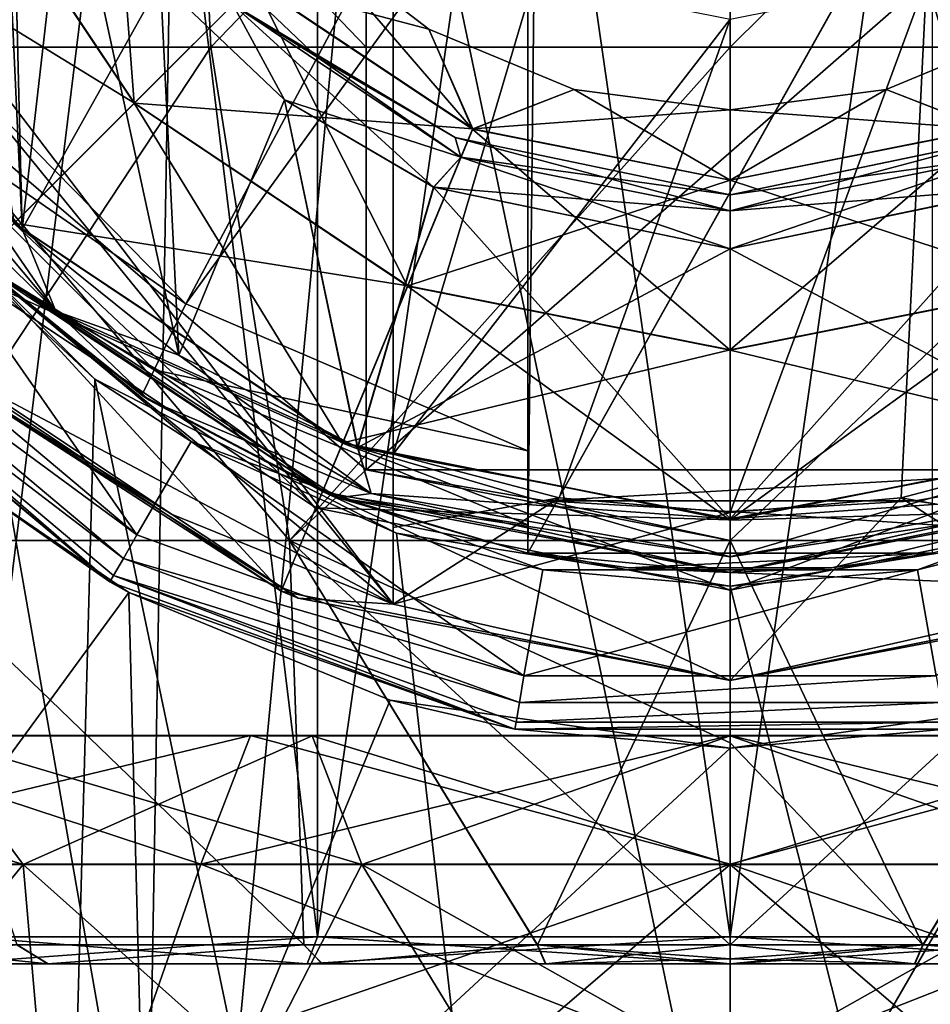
# Model space of a CAD drawing. Header units: metres. Extents: x -90 to 90, y -173 to 74.
# Tile 84 of 256: x -62.63 to -59.26, y 50.45 to 54.1. Entities that reach past the tile are written whole.
import ezdxf

# ---------------------------------------------------------------- set-up
doc = ezdxf.new("R2010")
doc.units = ezdxf.units.M
doc.layers.add('solid_509418', color=7, linetype='CONTINUOUS')

msp = doc.modelspace()

# ---------------------------------------------------------------- linework, layer by layer
at = {"layer": 'solid_509418'}
for points in [[(-62.851974, 69.558479, -12.683306), (-60, 69.558502, -13), (-62.659332, 41.5, -12.725091)], [(-60, 69.558502, -13), (-60, 41.5, -13), (-62.659332, 41.5, -12.725091)], [(-57.148739, 69.558487, -12.683466), (-60, 41.5, -13), (-60, 69.558502, -13)], [(-57.339752, 41.5, -12.7249), (-60, 41.5, -13), (-57.148739, 69.558487, -12.683466)], [(-61.530735, 50.700001, -3.695518), (-61.530735, 61.299999, -3.695518), (-62.828426, 61.299999, -2.828427)], [(-62.828426, 50.700001, -2.828427), (-61.530735, 50.700001, -3.695518), (-62.828426, 61.299999, -2.828427)], [(-62.828426, 50.700001, 2.828427), (-62.828426, 61.299999, 2.828427), (-61.530735, 61.299999, 3.695518)], [(-61.530735, 50.700001, 3.695518), (-62.828426, 50.700001, 2.828427), (-61.530735, 61.299999, 3.695518)], [(-60, 50.700001, -4), (-60, 61.299999, -4), (-61.530735, 61.299999, -3.695518)], [(-61.530735, 50.700001, -3.695518), (-60, 50.700001, -4), (-61.530735, 61.299999, -3.695518)], [(-61.530735, 50.700001, 3.695518), (-61.530735, 61.299999, 3.695518), (-60, 61.299999, 4)], [(-60, 50.700001, 4), (-61.530735, 50.700001, 3.695518), (-60, 61.299999, 4)], [(-58.469265, 50.700001, -3.695518), (-58.469265, 61.299999, -3.695518), (-60, 61.299999, -4)], [(-60, 50.700001, -4), (-58.469265, 50.700001, -3.695518), (-60, 61.299999, -4)], [(-60, 50.700001, 4), (-60, 61.299999, 4), (-58.469265, 61.299999, 3.695518)], [(-58.469265, 50.700001, 3.695518), (-60, 50.700001, 4), (-58.469265, 61.299999, 3.695518)], [(-64.113754, 49.400002, -5.663538), (-62.163456, 49.400002, -6.657051), (-63.831337, 58.900002, -5.8584)], [(-62.163456, 49.400002, -6.657051), (-61.998901, 58.900002, -6.708532), (-63.831337, 58.900002, -5.8584)], [(-62.163456, 49.400002, -6.657051), (-60, 49.400002, -7), (-61.998901, 58.900002, -6.708532)], [(-60, 49.400002, -7), (-60, 58.900002, -7), (-61.998901, 58.900002, -6.708532)], [(-57.836544, 49.400002, -6.657051), (-60, 58.900002, -7), (-60, 49.400002, -7)], [(-58.001099, 58.900002, -6.708532), (-60, 58.900002, -7), (-57.836544, 49.400002, -6.657051)], [(-64.349998, 56, 7.099988), (-61.25, 51.933414, 6.934354), (-64.34156, 55.729191, 7.099362)], [(-61.25, 56, 7.1), (-61.25, 51.933414, 6.934354), (-64.349998, 56, 7.099988)], [(-63.687916, 53.997883, -5.540154), (-63.86219, 55.995949, -5.778059), (-62.01804, 55.995949, -6.650563)], [(-61.926426, 53.997883, -6.370472), (-63.687916, 53.997883, -5.540154), (-62.01804, 55.995949, -6.650563)], [(-61.349998, 53.997833, 6.516985), (-61.349998, 54.145477, 6.560544), (-63.271538, 55.995949, 6.131845)], [(-63.183079, 53.997883, 5.84483), (-61.349998, 53.997833, 6.516985), (-63.271538, 55.995949, 6.131845)], [(-63.102604, 53.893742, 8.7), (-62.625969, 53.322922, 8.7), (-62.749969, 56.001793, 8.7)], [(-62.625969, 53.322922, 8.7), (-62.676941, 55.370323, 8.7), (-62.749969, 56.001793, 8.7)], [(-61.926426, 53.997883, -6.370472), (-62.01804, 55.995949, -6.650563), (-60, 55.995949, -6.949999)], [(-61.926426, 53.997883, -6.370472), (-60, 55.995949, -6.949999), (-60, 53.997883, -6.655376)], [(-61.25, 56, 7.1), (-61.25, 52.489231, 6.020345), (-61.25, 52.217426, 6.465656)], [(-61.25, 56, 7.1), (-61.25, 54.631752, 5.473226), (-61.25, 52.489231, 6.020345)], [(-61.25, 56, 7.1), (-61.25, 52.217426, 6.465656), (-61.25, 51.933414, 6.934354)], [(-57.98196, 55.995949, -6.650563), (-58.073574, 53.997883, -6.370472), (-60, 53.997883, -6.655376)], [(-57.98196, 55.995949, -6.650563), (-60, 53.997883, -6.655376), (-60, 55.995949, -6.949999)], [(-64.34156, 55.729191, 7.099362), (-61.25, 51.933414, 6.934354), (-63.888474, 54.097164, 7.063779)], [(-61.269382, 55.698635, 12.939084), (-63.510506, 55.309467, 12.535121), (-62.987442, 54.031326, 12.535121)], [(-61.0965, 55.399197, 12.944057), (-61.269382, 55.698635, 12.939084), (-62.987442, 54.031326, 12.535121)], [(-62.62603, 53.322983, 10.7), (-63.10273, 53.893929, 10.7), (-62.676575, 55.368767, 10.7)], [(-60.9235, 55.099548, 12.940464), (-61.0965, 55.399197, 12.944057), (-62.987442, 54.031326, 12.535121)], [(-62.625969, 53.322922, 8.7), (-62.460392, 54.771732, 8.7), (-62.676941, 55.370323, 8.7)], [(-62.62603, 53.322983, 10.7), (-62.676575, 55.368767, 10.7), (-62.459911, 54.770767, 10.7)], [(-60.9235, 55.099548, 12.940464), (-62.987442, 54.031326, 12.535121), (-62.019196, 53.046471, 12.535121)], [(-60.75, 54.799038, 12.928216), (-60.9235, 55.099548, 12.940464), (-62.019196, 53.046471, 12.535121)], [(-62.305702, 55.044945, 10.329325), (-62.887768, 54.803848, 10.59), (-62.210201, 53.789799, 10.59)], [(-61.764709, 54.235291, 10.329325), (-62.305702, 55.044945, 10.329325), (-62.210201, 53.789799, 10.59)], [(-63.468544, 54.563282, 9.070675), (-62.886478, 54.804382, 8.81), (-62.209213, 53.790787, 8.81)], [(-62.210201, 53.789799, 10.59), (-62.887768, 54.803848, 10.59), (-62.655407, 53.344593, 10.328336)], [(-62.209213, 53.790787, 8.81), (-62.886478, 54.804382, 8.81), (-61.764011, 54.235989, 9.071664)], [(-60.75, 54.799038, 12.928216), (-62.019196, 53.046471, 12.535121), (-60.75, 52.501717, 12.535121)], [(-58.650002, 54.786335, 5.223922), (-61.349998, 52.430767, 5.808663), (-58.650002, 52.430767, 5.808663)], [(-61.349998, 54.786335, 5.223922), (-61.349998, 54.145477, 6.560544), (-61.349998, 53.997833, 6.516985)], [(-61.349998, 54.786335, 5.223922), (-61.349998, 53.997833, 6.516985), (-61.349998, 52.430767, 5.808663)], [(-61.349998, 54.786335, 5.223922), (-61.349998, 52.430767, 5.808663), (-58.650002, 54.786335, 5.223922)], [(-59.25, 54.799038, 11.5), (-60.75, 52.121857, 11.5), (-59.25, 52.121857, 11.5)], [(-60.75, 53.91869, 12.824097), (-60.75, 54.799038, 12.928216), (-60.75, 52.501717, 12.535121)], [(-60.75, 54.799038, 11.5), (-60.75, 53.91869, 12.824097), (-60.75, 52.501717, 12.535121)], [(-60.75, 52.227657, 12.356757), (-60.75, 54.799038, 11.5), (-60.75, 52.501717, 12.535121)], [(-60.75, 54.799038, 11.5), (-60.75, 54.799038, 12.928216), (-60.75, 53.91869, 12.824097)], [(-60.75, 54.799038, 11.5), (-60.75, 52.121857, 12.051724), (-60.75, 52.121857, 11.5)], [(-60.75, 52.227657, 12.356757), (-60.75, 52.121857, 12.051724), (-60.75, 54.799038, 11.5)], [(-60.75, 54.799038, 11.5), (-60.75, 52.121857, 11.5), (-60.721687, 54.75, 11.5)], [(-59.25, 54.799038, 11.5), (-59.278313, 54.75, 11.5), (-60.75, 52.121857, 11.5)], [(-62.62603, 53.322983, 10.7), (-62.459911, 54.770767, 10.7), (-62.112892, 54.23983, 10.7)], [(-62.625969, 53.322922, 8.7), (-62.045071, 52.856716, 8.7), (-62.460392, 54.771732, 8.7)], [(-62.045071, 52.856716, 8.7), (-62.113163, 54.240162, 8.7), (-62.460392, 54.771732, 8.7)], [(-59.278313, 54.75, 11.5), (-60.721687, 54.75, 11.5), (-60.75, 52.121857, 11.5)], [(-61.25, 54.631752, 5.473226), (-60.728127, 54.247414, 5.481738), (-61.25, 52.489231, 6.020345)], [(-59.271873, 54.247414, 5.481738), (-58.75, 54.631752, 5.473226), (-58.75, 52.489231, 6.020345)], [(-62.654709, 53.345291, 9.070675), (-63.468544, 54.563282, 9.070675), (-62.209213, 53.790787, 8.81)], [(-60.955055, 53.694298, 10.329325), (-61.580383, 54.419617, 9.7), (-61.764709, 54.235291, 10.329325)], [(-61.580383, 54.419617, 9.7), (-61.1175, 54.064434, 9.7), (-61.764011, 54.235989, 9.071664)], [(-60.955055, 53.694298, 10.329325), (-61.1175, 54.064434, 9.7), (-61.580383, 54.419617, 9.7)], [(-61.959618, 54.368313, 8.9), (-61.532784, 53.96209, 8.9), (-61.959305, 54.367939, 10.5)], [(-61.844543, 54.155457, 8.758578), (-61.532784, 53.96209, 8.9), (-61.959618, 54.368313, 8.9)], [(-61.532784, 53.96209, 8.9), (-61.532742, 53.962059, 10.5), (-61.959305, 54.367939, 10.5)], [(-61.844543, 54.155457, 10.641421), (-61.959305, 54.367939, 10.5), (-61.532742, 53.962059, 10.5)], [(-62.045033, 52.856693, 10.7), (-62.62603, 53.322983, 10.7), (-62.112892, 54.23983, 10.7)], [(-61.764709, 54.235291, 10.329325), (-62.210201, 53.789799, 10.59), (-61.196152, 53.112232, 10.59)], [(-62.209213, 53.790787, 8.81), (-61.764011, 54.235989, 9.071664), (-60.954674, 53.69521, 9.071664)], [(-62.045071, 52.856716, 8.7), (-61.65271, 53.802147, 8.7), (-62.113163, 54.240162, 8.7)], [(-61.844543, 54.155457, 8.758578), (-62.113163, 54.240162, 8.7), (-61.65271, 53.802147, 8.7)], [(-62.045033, 52.856693, 10.7), (-62.112892, 54.23983, 10.7), (-61.652748, 53.802177, 10.7)], [(-61.844543, 54.155457, 10.641421), (-61.652748, 53.802177, 10.7), (-62.112892, 54.23983, 10.7)], [(-60.955055, 53.694298, 10.329325), (-61.764709, 54.235291, 10.329325), (-61.196152, 53.112232, 10.59)], [(-61.1175, 54.064434, 9.7), (-60.954674, 53.69521, 9.071664), (-61.764011, 54.235989, 9.071664)], [(-60.728127, 54.247414, 5.481738), (-60, 54.10218, 5.481738), (-61.25, 52.489231, 6.020345)], [(-59.271873, 54.247414, 5.481738), (-59.365746, 52.327709, 6.020345), (-60, 52.273338, 6.020345)], [(-60, 54.10218, 5.481738), (-59.271873, 54.247414, 5.481738), (-60, 52.273338, 6.020345)], [(-59.271873, 54.247414, 5.481738), (-58.75, 52.489231, 6.020345), (-59.365746, 52.327709, 6.020345)], [(-60.99826, 53.589989, 10.641421), (-61.652748, 53.802177, 10.7), (-61.844543, 54.155457, 10.641421)], [(-61.844543, 54.155457, 8.758578), (-61.65271, 53.802147, 8.7), (-61.09956, 53.479393, 8.7)], [(-60.99826, 53.589989, 8.758578), (-61.844543, 54.155457, 8.758578), (-61.09956, 53.479393, 8.7)], [(-61.844543, 54.155457, 10.641421), (-61.532742, 53.962059, 10.5), (-61.01968, 53.662746, 10.5)], [(-60.99826, 53.589989, 10.641421), (-61.844543, 54.155457, 10.641421), (-61.01968, 53.662746, 10.5)], [(-60.99826, 53.589989, 8.758578), (-61.532784, 53.96209, 8.9), (-61.844543, 54.155457, 8.758578)], [(-63.888474, 54.097164, 7.063779), (-61.25, 51.933414, 6.934354), (-62.804462, 52.754749, 6.994573)], [(-60, 54.10218, 5.481738), (-60.634254, 52.327709, 6.020345), (-61.25, 52.489231, 6.020345)], [(-60, 54.10218, 5.481738), (-60, 52.273338, 6.020345), (-60.634254, 52.327709, 6.020345)], [(-63.370071, 54.054291, 10.758578), (-63.10273, 53.893929, 10.7), (-62.62603, 53.322983, 10.7)], [(-62.501358, 53.018997, 10.758578), (-63.370071, 54.054291, 10.758578), (-62.62603, 53.322983, 10.7)], [(-62.501358, 53.018997, 8.641421), (-63.102604, 53.893742, 8.7), (-63.370071, 54.054291, 8.641421)], [(-62.501358, 53.018997, 10.758578), (-63.268208, 53.781597, 10.9), (-63.370071, 54.054291, 10.758578)], [(-62.501358, 53.018997, 8.641421), (-63.370071, 54.054291, 8.641421), (-62.766106, 53.180222, 8.5)], [(-61.1175, 54.064434, 9.7), (-60.578461, 53.841156, 9.7), (-60.954674, 53.69521, 9.071664)], [(-60.955055, 53.694298, 10.329325), (-60.578461, 53.841156, 9.7), (-61.1175, 54.064434, 9.7)], [(-59.045326, 53.69521, 9.071664), (-59.421539, 53.841156, 9.7), (-58.8825, 54.064434, 9.7)], [(-59.044945, 53.694298, 10.329325), (-58.8825, 54.064434, 9.7), (-59.421539, 53.841156, 9.7)], [(-63.197899, 53.863087, 12.356774), (-62.019196, 53.046471, 12.535121), (-62.987442, 54.031326, 12.535121)], [(-63.135021, 52.168892, -4.878191), (-63.687916, 53.997883, -5.540154), (-61.926426, 53.997883, -6.370472)], [(-61.349998, 52.430767, 5.808663), (-61.349998, 53.997833, 6.516985), (-63.183079, 53.997883, 5.84483)], [(-61.633686, 52.168892, 5.563828), (-61.349998, 52.430767, 5.808663), (-63.183079, 53.997883, 5.84483)], [(-63.135021, 52.168892, 4.878191), (-61.633686, 52.168892, 5.563828), (-63.183079, 53.997883, 5.84483)], [(-61.633686, 52.168892, -5.563828), (-63.135021, 52.168892, -4.878191), (-61.926426, 53.997883, -6.370472)], [(-61.633686, 52.168892, -5.563828), (-61.926426, 53.997883, -6.370472), (-60, 53.997883, -6.655376)], [(-61.633686, 52.168892, -5.563828), (-60, 53.997883, -6.655376), (-60, 52.168892, -5.798717)], [(-58.073574, 53.997883, -6.370472), (-58.366314, 52.168892, -5.563828), (-60, 52.168892, -5.798717)], [(-58.073574, 53.997883, -6.370472), (-60, 52.168892, -5.798717), (-60, 53.997883, -6.655376)], [(-61.532784, 53.96209, 8.9), (-61.019875, 53.66283, 8.9), (-61.532742, 53.962059, 10.5)], [(-60.99826, 53.589989, 8.758578), (-61.019875, 53.66283, 8.9), (-61.532784, 53.96209, 8.9)], [(-61.019875, 53.66283, 8.9), (-61.01968, 53.662746, 10.5), (-61.532742, 53.962059, 10.5)], [(-62.501358, 53.018997, 8.641421), (-62.625969, 53.322922, 8.7), (-63.102604, 53.893742, 8.7)], [(-63.197899, 53.863087, 12.356774), (-62.136646, 52.801922, 12.356774), (-62.019196, 53.046471, 12.535121)], [(-63.197899, 53.863087, 12.356774), (-62.784702, 53.198582, 12.051724), (-62.136646, 52.801922, 12.356774)], [(-60.955055, 53.694298, 10.329325), (-60, 53.504326, 10.329325), (-60.578461, 53.841156, 9.7)], [(-60.578461, 53.841156, 9.7), (-60, 53.764999, 9.7), (-60.954674, 53.69521, 9.071664)], [(-60.578461, 53.841156, 9.7), (-60, 53.504326, 10.329325), (-60, 53.764999, 9.7)], [(-60, 53.505314, 9.071664), (-60, 53.764999, 9.7), (-59.421539, 53.841156, 9.7)], [(-59.044945, 53.694298, 10.329325), (-59.421539, 53.841156, 9.7), (-60, 53.764999, 9.7)], [(-59.045326, 53.69521, 9.071664), (-60, 53.505314, 9.071664), (-59.421539, 53.841156, 9.7)], [(-62.045071, 52.856716, 8.7), (-61.381454, 52.513767, 8.7), (-61.65271, 53.802147, 8.7)], [(-61.381153, 52.513649, 10.7), (-62.045033, 52.856693, 10.7), (-61.652748, 53.802177, 10.7)], [(-61.381153, 52.513649, 10.7), (-61.652748, 53.802177, 10.7), (-61.099445, 53.479343, 10.7)], [(-60.99826, 53.589989, 10.641421), (-61.099445, 53.479343, 10.7), (-61.652748, 53.802177, 10.7)], [(-61.381454, 52.513767, 8.7), (-61.09956, 53.479393, 8.7), (-61.65271, 53.802147, 8.7)], [(-62.501358, 53.018997, 10.758578), (-62.766228, 53.18034, 10.9), (-63.268208, 53.781597, 10.9)], [(-62.210201, 53.789799, 10.59), (-62.655407, 53.344593, 10.328336), (-61.437096, 52.530544, 10.328336)], [(-62.654709, 53.345291, 9.070675), (-62.209213, 53.790787, 8.81), (-61.195618, 53.113522, 8.81)], [(-61.196152, 53.112232, 10.59), (-62.210201, 53.789799, 10.59), (-61.437096, 52.530544, 10.328336)], [(-61.195618, 53.113522, 8.81), (-62.209213, 53.790787, 8.81), (-60.954674, 53.69521, 9.071664)], [(-60.954674, 53.69521, 9.071664), (-60, 53.764999, 9.7), (-60, 53.505314, 9.071664)], [(-59.044945, 53.694298, 10.329325), (-60, 53.764999, 9.7), (-60, 53.504326, 10.329325)], [(-60.955055, 53.694298, 10.329325), (-61.196152, 53.112232, 10.59), (-60, 52.874302, 10.59)], [(-61.195618, 53.113522, 8.81), (-60.954674, 53.69521, 9.071664), (-60, 53.505314, 9.071664)], [(-60.955055, 53.694298, 10.329325), (-60, 52.874302, 10.59), (-60, 53.504326, 10.329325)], [(-60, 52.875698, 8.81), (-60, 53.505314, 9.071664), (-59.045326, 53.69521, 9.071664)], [(-58.804382, 53.113522, 8.81), (-60, 52.875698, 8.81), (-59.045326, 53.69521, 9.071664)], [(-59.044945, 53.694298, 10.329325), (-60, 53.504326, 10.329325), (-58.803848, 53.112232, 10.59)], [(-61.019875, 53.66283, 8.9), (-60, 53.450001, 8.9), (-61.01968, 53.662746, 10.5)], [(-60, 53.391422, 8.758578), (-60, 53.450001, 8.9), (-61.019875, 53.66283, 8.9)], [(-60.99826, 53.589989, 8.758578), (-60, 53.391422, 8.758578), (-61.019875, 53.66283, 8.9)], [(-61.01968, 53.662746, 10.5), (-60, 53.450001, 8.9), (-60, 53.450001, 10.5)], [(-60.99826, 53.589989, 10.641421), (-61.01968, 53.662746, 10.5), (-60, 53.450001, 10.5)], [(-58.983192, 53.661495, 8.9), (-58.979691, 53.663021, 10.5), (-60, 53.450001, 10.5)], [(-60, 53.391422, 10.641421), (-60, 53.450001, 10.5), (-58.979691, 53.663021, 10.5)], [(-59.00174, 53.589989, 10.641421), (-60, 53.391422, 10.641421), (-58.979691, 53.663021, 10.5)], [(-58.983192, 53.661495, 8.9), (-60, 53.450001, 10.5), (-60, 53.450001, 8.9)], [(-59.00174, 53.589989, 8.758578), (-58.983192, 53.661495, 8.9), (-60, 53.450001, 8.9)], [(-62.355804, 52.767273, 12.784763), (-63.23452, 53.646648, 12.591183), (-62.660248, 41.5, 12.7249)], [(-63.064522, 53.429317, 8), (-63.23452, 53.646648, 12.591183), (-62.355804, 52.767273, 12.784763)], [(-60.99826, 53.589989, 8.758578), (-61.09956, 53.479393, 8.7), (-60, 53.25, 8.7)], [(-60.99826, 53.589989, 10.641421), (-60, 53.391422, 10.641421), (-61.099445, 53.479343, 10.7)], [(-60.99826, 53.589989, 10.641421), (-60, 53.450001, 10.5), (-60, 53.391422, 10.641421)], [(-60.99826, 53.589989, 8.758578), (-60, 53.25, 8.7), (-60, 53.391422, 8.758578)], [(-59.00174, 53.589989, 10.641421), (-58.899899, 53.47963, 10.7), (-60, 53.25, 10.7)], [(-59.00174, 53.589989, 10.641421), (-60, 53.25, 10.7), (-60, 53.391422, 10.641421)], [(-59.00174, 53.589989, 8.758578), (-60, 53.450001, 8.9), (-60, 53.391422, 8.758578)], [(-59.00174, 53.589989, 8.758578), (-60, 53.391422, 8.758578), (-58.903645, 53.477997, 8.7)], [(-61.195618, 53.113522, 8.81), (-60, 53.505314, 9.071664), (-60, 52.875698, 8.81)], [(-60, 53.504326, 10.329325), (-60, 52.874302, 10.59), (-58.803848, 53.112232, 10.59)], [(-61.381454, 52.513767, 8.7), (-60, 52.25, 8.7), (-61.09956, 53.479393, 8.7)], [(-61.381153, 52.513649, 10.7), (-61.099445, 53.479343, 10.7), (-60, 53.25, 10.7)], [(-60, 52.25, 8.7), (-60, 53.25, 8.7), (-61.09956, 53.479393, 8.7)], [(-60, 53.391422, 10.641421), (-60, 53.25, 10.7), (-61.099445, 53.479343, 10.7)], [(-60, 52.25, 10.7), (-60, 53.25, 10.7), (-58.899899, 53.47963, 10.7)], [(-58.619877, 52.513241, 10.7), (-60, 52.25, 10.7), (-58.899899, 53.47963, 10.7)], [(-58.618336, 52.513851, 8.7), (-58.903645, 53.477997, 8.7), (-60, 53.25, 8.7)], [(-60, 53.391422, 8.758578), (-60, 53.25, 8.7), (-58.903645, 53.477997, 8.7)], [(-62.200943, 52.190174, 8), (-63.371132, 53.172592, 8), (-63.064522, 53.429317, 8)], [(-61.99942, 52.535782, 8), (-63.064522, 53.429317, 8), (-62.355804, 52.767273, 12.784763)], [(-62.200943, 52.190174, 8), (-63.064522, 53.429317, 8), (-61.99942, 52.535782, 8)], [(-62.839035, 53.160965, 9.7), (-62.654709, 53.345291, 9.070675), (-61.436718, 52.531456, 9.070675)], [(-62.655407, 53.344593, 10.328336), (-62.839035, 53.160965, 9.7), (-61.536472, 52.290623, 9.7)], [(-61.437096, 52.530544, 10.328336), (-62.655407, 53.344593, 10.328336), (-61.536472, 52.290623, 9.7)], [(-61.436718, 52.531456, 9.070675), (-62.654709, 53.345291, 9.070675), (-61.195618, 53.113522, 8.81)], [(-62.501358, 53.018997, 10.758578), (-62.62603, 53.322983, 10.7), (-62.045033, 52.856693, 10.7)], [(-62.501358, 53.018997, 8.641421), (-62.045071, 52.856716, 8.7), (-62.625969, 53.322922, 8.7)], [(-60, 52.25, 10.7), (-61.381153, 52.513649, 10.7), (-60, 53.25, 10.7)], [(-60, 52.25, 8.7), (-58.618336, 52.513851, 8.7), (-60, 53.25, 8.7)], [(-63.075916, 52.924084, 8), (-61.664673, 51.981125, 8), (-62.793171, 53.207054, 8)], [(-61.664673, 51.981125, 8), (-61.511723, 52.350735, 8), (-62.793171, 53.207054, 8)], [(-62.766106, 53.180222, 8.5), (-62.793171, 53.207054, 8), (-61.511723, 52.350735, 8)], [(-62.182083, 52.707432, 12.051724), (-62.784702, 53.198582, 12.051724), (-62.766228, 53.18034, 10.9)], [(-62.136646, 52.801922, 12.356774), (-62.784702, 53.198582, 12.051724), (-62.182083, 52.707432, 12.051724)], [(-62.182083, 52.707432, 12.051724), (-62.766228, 53.18034, 10.9), (-62.15443, 52.68927, 10.9)], [(-62.501358, 53.018997, 10.758578), (-62.15443, 52.68927, 10.9), (-62.766228, 53.18034, 10.9)], [(-62.154396, 52.689251, 8.5), (-62.766106, 53.180222, 8.5), (-61.511723, 52.350735, 8)], [(-62.501358, 53.018997, 8.641421), (-62.766106, 53.180222, 8.5), (-62.154396, 52.689251, 8.5)], [(-63.447128, 53.107517, 7.973259), (-63.371132, 53.172592, 8), (-62.200943, 52.190174, 8)], [(-61.536472, 52.290623, 9.7), (-62.839035, 53.160965, 9.7), (-61.436718, 52.531456, 9.070675)], [(-63.447128, 53.107517, 7.973259), (-62.249954, 52.102966, 7.973259), (-63.503277, 53.060402, 7.900002)], [(-63.447128, 53.107517, 7.973259), (-62.200943, 52.190174, 8), (-62.249954, 52.102966, 7.973259)], [(-61.196152, 53.112232, 10.59), (-61.437096, 52.530544, 10.328336), (-60, 52.244686, 10.328336)], [(-61.436718, 52.531456, 9.070675), (-61.195618, 53.113522, 8.81), (-60, 52.875698, 8.81)], [(-61.196152, 53.112232, 10.59), (-60, 52.244686, 10.328336), (-60, 52.874302, 10.59)], [(-60, 52.245674, 9.070675), (-60, 52.875698, 8.81), (-58.804382, 53.113522, 8.81)], [(-58.563282, 52.531456, 9.070675), (-60, 52.245674, 9.070675), (-58.804382, 53.113522, 8.81)], [(-58.803848, 53.112232, 10.59), (-60, 52.874302, 10.59), (-58.562904, 52.530544, 10.328336)], [(-63.503277, 53.060402, 7.900002), (-62.300117, 52.01635, 7.8), (-63.523933, 53.043331, 7.8)], [(-63.523933, 53.043331, 7.8), (-62.300117, 52.01635, 7.8), (-63.503113, 53.018692, 6.060379)], [(-63.503277, 53.060402, 7.900002), (-62.286602, 52.03949, 7.900002), (-62.300117, 52.01635, 7.8)], [(-62.249954, 52.102966, 7.973259), (-62.286602, 52.03949, 7.900002), (-63.503277, 53.060402, 7.900002)], [(-62.136646, 52.801922, 12.356774), (-60.75, 52.501717, 12.535121), (-62.019196, 53.046471, 12.535121)], [(-62.300117, 52.01635, 7.8), (-62.941177, 52.462879, 6.352123), (-63.503113, 53.018692, 6.060379)], [(-62.501358, 53.018997, 10.758578), (-62.045033, 52.856693, 10.7), (-61.381153, 52.513649, 10.7)], [(-61.330944, 52.343262, 10.758578), (-62.501358, 53.018997, 10.758578), (-61.381153, 52.513649, 10.7)], [(-61.330944, 52.343262, 8.641421), (-62.045071, 52.856716, 8.7), (-62.501358, 53.018997, 8.641421)], [(-61.330944, 52.343262, 10.758578), (-62.15443, 52.68927, 10.9), (-62.501358, 53.018997, 10.758578)], [(-62.501358, 53.018997, 8.641421), (-62.154396, 52.689251, 8.5), (-61.45512, 52.327789, 8.5)], [(-61.330944, 52.343262, 8.641421), (-62.501358, 53.018997, 8.641421), (-61.45512, 52.327789, 8.5)], [(-63.075916, 52.924084, 8), (-62.97863, 52.829784, 7.1), (-61.664673, 51.981125, 8)], [(-61.330944, 52.343262, 8.641421), (-61.381454, 52.513767, 8.7), (-62.045071, 52.856716, 8.7)], [(-61.436718, 52.531456, 9.070675), (-60, 52.875698, 8.81), (-60, 52.245674, 9.070675)], [(-60, 52.874302, 10.59), (-60, 52.244686, 10.328336), (-58.562904, 52.530544, 10.328336)], [(-62.97863, 52.829784, 7.1), (-62.804462, 52.754749, 6.994573), (-62.072208, 52.267246, 6.960471)], [(-61.601883, 51.955688, 7.1), (-62.97863, 52.829784, 7.1), (-62.072208, 52.267246, 6.960471)], [(-61.664673, 51.981125, 8), (-62.97863, 52.829784, 7.1), (-61.601883, 51.955688, 7.1)], [(-62.136646, 52.801922, 12.356774), (-62.182083, 52.707432, 12.051724), (-61.49506, 52.343868, 12.051724)], [(-62.136646, 52.801922, 12.356774), (-60.75, 52.227657, 12.356757), (-60.75, 52.501717, 12.535121)], [(-62.136646, 52.801922, 12.356774), (-61.49506, 52.343868, 12.051724), (-60.75, 52.227657, 12.356757)], [(-62.804462, 52.754749, 6.994573), (-61.25, 51.933414, 6.934354), (-62.072208, 52.267246, 6.960471)], [(-62.355804, 52.767273, 12.784763), (-62.660248, 41.5, 12.7249), (-60, 41.5, 13)], [(-61.237221, 52.1968, 12.940992), (-62.355804, 52.767273, 12.784763), (-60, 41.5, 13)], [(-61.99942, 52.535782, 8), (-62.355804, 52.767273, 12.784763), (-61.237221, 52.1968, 12.940992)], [(-61.49506, 52.343868, 12.051724), (-62.182083, 52.707432, 12.051724), (-62.15443, 52.68927, 10.9)], [(-61.49506, 52.343868, 12.051724), (-62.15443, 52.68927, 10.9), (-61.45488, 52.327694, 10.9)], [(-61.330944, 52.343262, 10.758578), (-61.45488, 52.327694, 10.9), (-62.15443, 52.68927, 10.9)], [(-61.45512, 52.327789, 8.5), (-62.154396, 52.689251, 8.5), (-61.511723, 52.350735, 8)], [(-60.764755, 51.666996, 8), (-62.200943, 52.190174, 8), (-61.99942, 52.535782, 8)], [(-60.695286, 52.061005, 8), (-61.99942, 52.535782, 8), (-61.237221, 52.1968, 12.940992)], [(-60.764755, 51.666996, 8), (-61.99942, 52.535782, 8), (-60.695286, 52.061005, 8)], [(-61.536472, 52.290623, 9.7), (-61.436718, 52.531456, 9.070675), (-60, 52.245674, 9.070675)], [(-61.437096, 52.530544, 10.328336), (-61.536472, 52.290623, 9.7), (-60, 51.985001, 9.7)], [(-61.437096, 52.530544, 10.328336), (-60, 51.985001, 9.7), (-60, 52.244686, 10.328336)], [(-60, 51.985001, 9.7), (-60, 52.245674, 9.070675), (-58.563282, 52.531456, 9.070675)], [(-58.463528, 52.290623, 9.7), (-60, 51.985001, 9.7), (-58.563282, 52.531456, 9.070675)], [(-58.562904, 52.530544, 10.328336), (-60, 52.244686, 10.328336), (-58.463528, 52.290623, 9.7)], [(-58.00058, 52.535782, 8), (-59.304714, 52.061005, 8), (-58.76268, 52.196815, 12.940983)], [(-59.235352, 51.666977, 8), (-59.304714, 52.061005, 8), (-58.00058, 52.535782, 8)], [(-60, 52.108578, 8.641421), (-60, 52.25, 8.7), (-61.381454, 52.513767, 8.7)], [(-61.330944, 52.343262, 8.641421), (-60, 52.108578, 8.641421), (-61.381454, 52.513767, 8.7)], [(-61.330944, 52.343262, 10.758578), (-61.381153, 52.513649, 10.7), (-60, 52.25, 10.7)], [(-61.25, 52.217426, 6.465656), (-61.25, 52.489231, 6.020345), (-60.634254, 52.327709, 6.020345)], [(-58.669056, 52.343262, 8.641421), (-58.618336, 52.513851, 8.7), (-60, 52.25, 8.7)], [(-60, 52.108578, 10.758578), (-60, 52.25, 10.7), (-58.619877, 52.513241, 10.7)], [(-58.669056, 52.343262, 10.758578), (-60, 52.108578, 10.758578), (-58.619877, 52.513241, 10.7)], [(-59.365746, 52.327709, 6.020345), (-58.75, 52.489231, 6.020345), (-58.75, 52.217262, 6.465926)], [(-62.941177, 52.462879, 6.352123), (-62.230255, 51.976486, 6.635206), (-64.113754, 49.400002, 5.663538)], [(-62.300117, 52.01635, 7.8), (-62.230255, 51.976486, 6.635206), (-62.941177, 52.462879, 6.352123)], [(-61.633686, 52.168892, 5.563828), (-60, 52.168892, 5.798717), (-61.349998, 52.430767, 5.808663)], [(-60.686638, 52.316189, 5.853252), (-61.349998, 52.430767, 5.808663), (-60, 52.168892, 5.798717)], [(-60.686638, 52.316189, 5.853252), (-58.650002, 52.430767, 5.808663), (-61.349998, 52.430767, 5.808663)], [(-60.686638, 52.316189, 5.853252), (-59.313217, 52.316204, 5.853245), (-58.650002, 52.430767, 5.808663)], [(-58.650002, 52.430767, 5.808663), (-59.313217, 52.316204, 5.853245), (-58.366314, 52.168892, 5.563828)], [(-61.664673, 51.981125, 8), (-60, 51.650002, 8), (-61.511723, 52.350735, 8)], [(-60, 51.650002, 8), (-60, 52.049999, 8), (-61.511723, 52.350735, 8)], [(-61.45512, 52.327789, 8.5), (-61.511723, 52.350735, 8), (-60, 52.049999, 8)], [(-60.75, 52.121857, 11.5), (-61.49506, 52.343868, 12.051724), (-61.45488, 52.327694, 10.9)], [(-60.75, 52.121857, 11.5), (-60.75, 52.121857, 12.051724), (-61.49506, 52.343868, 12.051724)], [(-60.75, 52.227657, 12.356757), (-61.49506, 52.343868, 12.051724), (-60.75, 52.121857, 12.051724)], [(-61.330944, 52.343262, 8.641421), (-61.45512, 52.327789, 8.5), (-60, 52.049999, 8.5)], [(-61.330944, 52.343262, 10.758578), (-60, 52.108578, 10.758578), (-61.45488, 52.327694, 10.9)], [(-61.330944, 52.343262, 10.758578), (-60, 52.25, 10.7), (-60, 52.108578, 10.758578)], [(-61.330944, 52.343262, 8.641421), (-60, 52.049999, 8.5), (-60, 52.108578, 8.641421)], [(-60, 52.049999, 8.5), (-60, 52.049999, 8), (-58.488277, 52.350735, 8)], [(-58.335327, 51.981125, 8), (-58.488277, 52.350735, 8), (-60, 52.049999, 8)], [(-58.544647, 52.327881, 8.5), (-60, 52.049999, 8.5), (-58.488277, 52.350735, 8)], [(-58.669056, 52.343262, 10.758578), (-58.546288, 52.327232, 10.9), (-60, 52.049999, 10.9)], [(-58.669056, 52.343262, 10.758578), (-60, 52.049999, 10.9), (-60, 52.108578, 10.758578)], [(-58.669056, 52.343262, 8.641421), (-60, 52.25, 8.7), (-60, 52.108578, 8.641421)], [(-58.669056, 52.343262, 8.641421), (-60, 52.108578, 8.641421), (-58.544647, 52.327881, 8.5)], [(-61.45512, 52.327789, 8.5), (-60, 52.049999, 8), (-60, 52.049999, 8.5)], [(-60.75, 52.121857, 11.5), (-61.45488, 52.327694, 10.9), (-60, 52.049999, 10.9)], [(-60, 52.108578, 10.758578), (-60, 52.049999, 10.9), (-61.45488, 52.327694, 10.9)], [(-61.25, 51.933414, 6.934354), (-60.634254, 52.327709, 6.020345), (-60, 52.273338, 6.020345)], [(-61.25, 51.933414, 6.934354), (-61.25, 52.217426, 6.465656), (-60.634254, 52.327709, 6.020345)], [(-60.686638, 52.316189, 5.853252), (-60, 52.277157, 5.868812), (-59.313217, 52.316204, 5.853245)], [(-60.686638, 52.316189, 5.853252), (-60, 52.168892, 5.798717), (-60, 52.277157, 5.868812)], [(-60, 52.108578, 8.641421), (-60, 52.049999, 8.5), (-58.544647, 52.327881, 8.5)], [(-59.365746, 52.327709, 6.020345), (-60, 51.650002, 7.1), (-60, 52.273338, 6.020345)], [(-59.365746, 52.327709, 6.020345), (-58.75, 51.933414, 6.934354), (-60, 51.650002, 7.1)], [(-60, 52.049999, 11.5), (-60, 52.049999, 10.9), (-58.546288, 52.327232, 10.9)], [(-59.623177, 52.068016, 11.5), (-60, 52.049999, 11.5), (-58.546288, 52.327232, 10.9)], [(-59.313217, 52.316204, 5.853245), (-60, 52.277157, 5.868812), (-58.366314, 52.168892, 5.563828)], [(-59.25, 52.121857, 11.5), (-59.623177, 52.068016, 11.5), (-58.546288, 52.327232, 10.9)], [(-59.365746, 52.327709, 6.020345), (-58.75, 52.217262, 6.465926), (-58.75, 51.933414, 6.934354)], [(-61.601883, 51.955688, 7.1), (-62.072208, 52.267246, 6.960471), (-61.25, 51.933414, 6.934354)], [(-61.536472, 52.290623, 9.7), (-60, 52.245674, 9.070675), (-60, 51.985001, 9.7)], [(-60, 51.650002, 7.1), (-61.25, 51.933414, 6.934354), (-60, 52.273338, 6.020345)], [(-60, 52.244686, 10.328336), (-60, 51.985001, 9.7), (-58.463528, 52.290623, 9.7)], [(-60, 52.277157, 5.868812), (-60, 52.168892, 5.798717), (-58.366314, 52.168892, 5.563828)], [(-61.237221, 52.1968, 12.940992), (-60, 41.5, 13), (-60, 52, 13)], [(-60.695286, 52.061005, 8), (-61.237221, 52.1968, 12.940992), (-60, 52, 13)], [(-58.76268, 52.196815, 12.940983), (-60, 52, 13), (-57.340668, 41.5, 12.725091)], [(-59.304714, 52.061005, 8), (-60, 52, 13), (-58.76268, 52.196815, 12.940983)], [(-61.581463, 50.669926, 4.170345), (-61.633686, 52.168892, 5.563828), (-63.135021, 52.168892, 4.878191)], [(-62.645397, 50.669926, 3.590915), (-61.581463, 50.669926, 4.170345), (-63.135021, 52.168892, 4.878191)], [(-61.580471, 50.669926, -4.170721), (-63.135021, 52.168892, -4.878191), (-61.633686, 52.168892, -5.563828)], [(-61.580471, 50.669926, -4.170721), (-62.643677, 50.669926, -3.592182), (-63.135021, 52.168892, -4.878191)], [(-62.249954, 52.102966, 7.973259), (-62.200943, 52.190174, 8), (-60.764755, 51.666996, 8)], [(-61.633686, 52.168892, 5.563828), (-60, 50.669926, 4.460135), (-60, 51.419071, 5.226623)], [(-60.715279, 50.669926, 4.402406), (-60, 50.669926, 4.460135), (-61.633686, 52.168892, 5.563828)], [(-61.633686, 52.168892, 5.563828), (-60, 51.419071, 5.226623), (-60, 52.168892, 5.798717)], [(-60.714939, 50.669926, -4.402461), (-61.633686, 52.168892, -5.563828), (-60, 52.168892, -5.798717)], [(-61.581463, 50.669926, 4.170345), (-60.715279, 50.669926, 4.402406), (-61.633686, 52.168892, 5.563828)], [(-60.714939, 50.669926, -4.402461), (-61.580471, 50.669926, -4.170721), (-61.633686, 52.168892, -5.563828)], [(-60.714939, 50.669926, -4.402461), (-60, 52.168892, -5.798717), (-60, 50.669926, -4.460135)], [(-58.366314, 52.168892, -5.563828), (-59.284721, 50.669926, -4.402406), (-60, 50.669926, -4.460135)], [(-60, 52.168892, -5.798717), (-58.366314, 52.168892, -5.563828), (-60, 50.669926, -4.460135)], [(-60, 52.168892, 5.798717), (-60, 51.419071, 5.226623), (-59.285061, 50.669926, 4.402461)], [(-58.366314, 52.168892, 5.563828), (-60, 52.168892, 5.798717), (-59.285061, 50.669926, 4.402461)], [(-58.366314, 52.168892, 5.563828), (-59.285061, 50.669926, 4.402461), (-58.419529, 50.669926, 4.170721)], [(-58.366314, 52.168892, -5.563828), (-58.418537, 50.669926, -4.170345), (-59.284721, 50.669926, -4.402406)], [(-60.376823, 52.068016, 11.5), (-60.75, 52.121857, 11.5), (-60, 52.049999, 10.9)], [(-60.376823, 52.068016, 11.5), (-59.25, 52.121857, 11.5), (-60.75, 52.121857, 11.5)], [(-60.376823, 52.068016, 11.5), (-59.623177, 52.068016, 11.5), (-59.25, 52.121857, 11.5)], [(-62.249954, 52.102966, 7.973259), (-60.781399, 51.568459, 7.973259), (-62.286602, 52.03949, 7.900002)], [(-62.249954, 52.102966, 7.973259), (-60.764755, 51.666996, 8), (-60.781399, 51.568459, 7.973259)], [(-60.764755, 51.666996, 8), (-60.695286, 52.061005, 8), (-59.304714, 52.061005, 8)], [(-59.235352, 51.666977, 8), (-60.764755, 51.666996, 8), (-59.304714, 52.061005, 8)], [(-59.304714, 52.061005, 8), (-60.695286, 52.061005, 8), (-60, 52, 13)], [(-60.376823, 52.068016, 11.5), (-60, 52.049999, 10.9), (-60, 52.049999, 11.5)], [(-60.376823, 52.068016, 11.5), (-60, 52.049999, 11.5), (-59.623177, 52.068016, 11.5)], [(-58.335327, 51.981125, 8), (-60, 52.049999, 8), (-60, 51.650002, 8)], [(-62.286602, 52.03949, 7.900002), (-60.79882, 51.469891, 7.8), (-62.300117, 52.01635, 7.8)], [(-62.300117, 52.01635, 7.8), (-60.79882, 51.469891, 7.8), (-62.230255, 51.976486, 6.635206)], [(-62.286602, 52.03949, 7.900002), (-60.794128, 51.496273, 7.900002), (-60.79882, 51.469891, 7.8)], [(-60.781399, 51.568459, 7.973259), (-60.794128, 51.496273, 7.900002), (-62.286602, 52.03949, 7.900002)], [(-62.230255, 51.976486, 6.635206), (-62.163456, 49.400002, 6.657051), (-64.113754, 49.400002, 5.663538)], [(-62.230255, 51.976486, 6.635206), (-61.261135, 51.576969, 6.885458), (-62.163456, 49.400002, 6.657051)], [(-60.79882, 51.469891, 7.8), (-61.261135, 51.576969, 6.885458), (-62.230255, 51.976486, 6.635206)], [(-61.664673, 51.981125, 8), (-61.601883, 51.955688, 7.1), (-60, 51.650002, 7.1)], [(-61.664673, 51.981125, 8), (-60, 51.650002, 7.1), (-60, 51.650002, 8)], [(-57.340668, 41.5, 12.725091), (-60, 52, 13), (-60, 41.5, 13)], [(-58.335327, 51.981125, 8), (-60, 51.650002, 8), (-58.398117, 51.955688, 7.1)], [(-60, 51.650002, 7.1), (-61.601883, 51.955688, 7.1), (-61.25, 51.933414, 6.934354)], [(-58.75, 51.933414, 6.934354), (-58.398117, 51.955688, 7.1), (-60, 51.650002, 7.1)], [(-60, 51.650002, 8), (-60, 51.650002, 7.1), (-58.398117, 51.955688, 7.1)], [(-60.781399, 51.568459, 7.973259), (-60.764755, 51.666996, 8), (-59.235352, 51.666977, 8)], [(-60.781399, 51.568459, 7.973259), (-59.235352, 51.666977, 8), (-59.218601, 51.568459, 7.973259)], [(-61.261135, 51.576969, 6.885458), (-60, 51.400002, 7), (-62.163456, 49.400002, 6.657051)], [(-60.79882, 51.469891, 7.8), (-60, 51.400002, 7), (-61.261135, 51.576969, 6.885458)], [(-58.738377, 51.577114, 6.885369), (-60, 49.400002, 7), (-60, 51.400002, 7)], [(-58.738377, 51.577114, 6.885369), (-57.836544, 49.400002, 6.657051), (-60, 49.400002, 7)], [(-59.20116, 51.469894, 7.8), (-58.738377, 51.577114, 6.885369), (-60, 51.400002, 7)], [(-59.218601, 51.568459, 7.973259), (-59.205872, 51.496273, 7.900002), (-60.794128, 51.496273, 7.900002)], [(-60.781399, 51.568459, 7.973259), (-59.218601, 51.568459, 7.973259), (-60.794128, 51.496273, 7.900002)], [(-59.205872, 51.496273, 7.900002), (-59.20116, 51.469894, 7.8), (-60.79882, 51.469891, 7.8)], [(-60.794128, 51.496273, 7.900002), (-59.205872, 51.496273, 7.900002), (-60.79882, 51.469891, 7.8)], [(-60.79882, 51.469891, 7.8), (-59.20116, 51.469894, 7.8), (-60, 51.400002, 7)], [(-64.159363, 51.445374, -3.604106), (-63.664433, 50.967999, -3.175248), (-62.621426, 50.967999, -4.079018)], [(-62.975483, 51.445374, -4.629942), (-64.159363, 51.445374, -3.604106), (-62.621426, 50.967999, -4.079018)], [(-63.768166, 50.969997, 5.863379), (-61.963623, 50.969997, 6.687486), (-63.413624, 51.446136, 5.311699)], [(-63.768166, 50.969997, -5.863379), (-63.413624, 51.446136, -5.311699), (-61.778866, 51.446136, -6.058267)], [(-61.963623, 50.969997, -6.687486), (-63.768166, 50.969997, -5.863379), (-61.778866, 51.446136, -6.058267)], [(-62.975483, 51.445374, 4.629942), (-62.621426, 50.967999, 4.079018), (-63.664433, 50.967999, 3.175248)], [(-63.413624, 51.446136, 5.311699), (-61.778866, 51.446136, 6.058267), (-62.975483, 51.445374, 4.629942)], [(-63.413624, 51.446136, -5.311699), (-62.975483, 51.445374, -4.629942), (-61.550549, 51.445374, -5.280687)], [(-61.778866, 51.446136, -6.058267), (-63.413624, 51.446136, -5.311699), (-61.550549, 51.445374, -5.280687)], [(-61.963623, 50.969997, 6.687486), (-61.778866, 51.446136, 6.058267), (-63.413624, 51.446136, 5.311699)], [(-61.778866, 51.446136, 6.058267), (-61.550549, 51.445374, 5.280687), (-62.975483, 51.445374, 4.629942)], [(-62.975483, 51.445374, 4.629942), (-61.550549, 51.445374, 5.280687), (-62.621426, 50.967999, 4.079018)], [(-62.975483, 51.445374, -4.629942), (-62.621426, 50.967999, -4.079018), (-61.366047, 50.967999, -4.65233)], [(-61.550549, 51.445374, -5.280687), (-62.975483, 51.445374, -4.629942), (-61.366047, 50.967999, -4.65233)], [(-61.550549, 51.445374, 5.280687), (-61.366047, 50.967999, 4.65233), (-62.621426, 50.967999, 4.079018)], [(-61.963623, 50.969997, -6.687486), (-60, 51.446136, -6.314029), (-60, 50.969997, -6.969812)], [(-61.963623, 50.969997, -6.687486), (-61.778866, 51.446136, -6.058267), (-60, 51.446136, -6.314029)], [(-61.963623, 50.969997, 6.687486), (-60, 50.969997, 6.969812), (-61.778866, 51.446136, 6.058267)], [(-61.778866, 51.446136, -6.058267), (-60, 51.445374, -5.503623), (-60, 51.446136, -6.314029)], [(-61.778866, 51.446136, -6.058267), (-61.550549, 51.445374, -5.280687), (-60, 51.445374, -5.503623)], [(-61.778866, 51.446136, 6.058267), (-60, 50.969997, 6.969812), (-60, 51.446136, 6.314029)], [(-61.778866, 51.446136, 6.058267), (-60, 51.446136, 6.314029), (-61.550549, 51.445374, 5.280687)], [(-61.550549, 51.445374, 5.280687), (-60, 51.446136, 6.314029), (-60, 51.445374, 5.503623)], [(-61.550549, 51.445374, -5.280687), (-60, 50.967999, -4.848738), (-60, 51.445374, -5.503623)], [(-61.550549, 51.445374, -5.280687), (-61.366047, 50.967999, -4.65233), (-60, 50.967999, -4.848738)], [(-61.550549, 51.445374, 5.280687), (-60, 51.445374, 5.503623), (-61.366047, 50.967999, 4.65233)], [(-61.366047, 50.967999, 4.65233), (-60, 51.445374, 5.503623), (-60, 50.967999, 4.848738)], [(-58.221134, 51.446136, 6.058267), (-58.449451, 51.445374, 5.280687), (-60, 51.445374, 5.503623)], [(-58.221134, 51.446136, 6.058267), (-60, 51.445374, 5.503623), (-60, 51.446136, 6.314029)], [(-60, 51.446136, -6.314029), (-60, 51.445374, -5.503623), (-58.449451, 51.445374, -5.280687)], [(-58.221134, 51.446136, -6.058267), (-60, 51.446136, -6.314029), (-58.449451, 51.445374, -5.280687)], [(-58.036377, 50.969997, 6.687486), (-58.221134, 51.446136, 6.058267), (-60, 51.446136, 6.314029)], [(-58.036377, 50.969997, 6.687486), (-60, 51.446136, 6.314029), (-60, 50.969997, 6.969812)], [(-60, 50.969997, -6.969812), (-60, 51.446136, -6.314029), (-58.221134, 51.446136, -6.058267)], [(-58.036377, 50.969997, -6.687486), (-60, 50.969997, -6.969812), (-58.221134, 51.446136, -6.058267)], [(-60, 51.445374, -5.503623), (-60, 50.967999, -4.848738), (-58.633953, 50.967999, -4.65233)], [(-58.449451, 51.445374, -5.280687), (-60, 51.445374, -5.503623), (-58.633953, 50.967999, -4.65233)], [(-58.449451, 51.445374, 5.280687), (-58.633953, 50.967999, 4.65233), (-60, 50.967999, 4.848738)], [(-58.449451, 51.445374, 5.280687), (-60, 50.967999, 4.848738), (-60, 51.445374, 5.503623)], [(-60, 51.400002, 7), (-60, 49.400002, 7), (-62.163456, 49.400002, 6.657051)], [(-60, 51.419071, 5.226623), (-60, 50.669926, 4.460135), (-59.285061, 50.669926, 4.402461)], [(-64.243813, 50.200001, 5.841103), (-62.231102, 50.200001, 6.866628), (-63.768166, 50.969997, 5.863379)], [(-62.231102, 50.200001, -6.866628), (-64.243813, 50.200001, -5.841103), (-63.768166, 50.969997, -5.863379)], [(-62.231102, 50.200001, 6.866628), (-61.963623, 50.969997, 6.687486), (-63.768166, 50.969997, 5.863379)], [(-62.231102, 50.200001, -6.866628), (-63.768166, 50.969997, -5.863379), (-61.963623, 50.969997, -6.687486)], [(-63.252689, 50.200001, 3.252691), (-63.664433, 50.967999, 3.175248), (-62.621426, 50.967999, 4.079018)], [(-62.555622, 50.200001, -3.82476), (-62.621426, 50.967999, -4.079018), (-63.664433, 50.967999, -3.175248)], [(-63.252689, 50.200001, -3.252691), (-62.555622, 50.200001, -3.82476), (-63.664433, 50.967999, -3.175248)], [(-62.555622, 50.200001, 3.82476), (-63.252689, 50.200001, 3.252691), (-62.621426, 50.967999, 4.079018)], [(-61.760345, 50.200001, 4.249846), (-62.621426, 50.967999, 4.079018), (-61.366047, 50.967999, 4.65233)], [(-61.760345, 50.200001, 4.249846), (-62.555622, 50.200001, 3.82476), (-62.621426, 50.967999, 4.079018)], [(-61.760345, 50.200001, -4.249846), (-61.366047, 50.967999, -4.65233), (-62.621426, 50.967999, -4.079018)], [(-62.555622, 50.200001, -3.82476), (-61.760345, 50.200001, -4.249846), (-62.621426, 50.967999, -4.079018)], [(-62.231102, 50.200001, -6.866628), (-60, 50.969997, -6.969812), (-60, 50.200001, -7.22)], [(-62.231102, 50.200001, -6.866628), (-61.963623, 50.969997, -6.687486), (-60, 50.969997, -6.969812)], [(-62.231102, 50.200001, 6.866628), (-60, 50.200001, 7.22), (-61.963623, 50.969997, 6.687486)], [(-61.963623, 50.969997, 6.687486), (-60, 50.200001, 7.22), (-60, 50.969997, 6.969812)], [(-60.897415, 50.200001, 4.511612), (-61.760345, 50.200001, 4.249846), (-61.366047, 50.967999, 4.65233)], [(-61.760345, 50.200001, -4.249846), (-60.897415, 50.200001, -4.511612), (-61.366047, 50.967999, -4.65233)], [(-61.366047, 50.967999, -4.65233), (-60, 50.200001, -4.6), (-60, 50.967999, -4.848738)], [(-60.897415, 50.200001, -4.511612), (-60, 50.200001, -4.6), (-61.366047, 50.967999, -4.65233)], [(-60.897415, 50.200001, 4.511612), (-61.366047, 50.967999, 4.65233), (-60, 50.967999, 4.848738)], [(-60.897415, 50.200001, 4.511612), (-60, 50.967999, 4.848738), (-60, 50.200001, 4.6)], [(-57.768898, 50.200001, 6.866628), (-58.036377, 50.969997, 6.687486), (-60, 50.969997, 6.969812)], [(-57.768898, 50.200001, 6.866628), (-60, 50.969997, 6.969812), (-60, 50.200001, 7.22)], [(-60, 50.200001, -7.22), (-60, 50.969997, -6.969812), (-58.036377, 50.969997, -6.687486)], [(-57.768898, 50.200001, -6.866628), (-60, 50.200001, -7.22), (-58.036377, 50.969997, -6.687486)], [(-58.633953, 50.967999, 4.65233), (-59.102585, 50.200001, 4.511612), (-60, 50.200001, 4.6)], [(-60, 50.967999, 4.848738), (-58.633953, 50.967999, 4.65233), (-60, 50.200001, 4.6)], [(-60, 50.967999, -4.848738), (-60, 50.200001, -4.6), (-59.102585, 50.200001, -4.511612)], [(-58.633953, 50.967999, -4.65233), (-60, 50.967999, -4.848738), (-59.102585, 50.200001, -4.511612)], [(-62.828426, 50.700001, -2.828427), (-62.899075, 50.599998, -2.899075), (-61.568668, 50.599998, -3.787991)], [(-61.530735, 50.700001, 3.695518), (-61.568668, 50.599998, 3.787991), (-62.899075, 50.599998, 2.899075)], [(-61.530735, 50.700001, 3.695518), (-62.899075, 50.599998, 2.899075), (-62.828426, 50.700001, 2.828427)], [(-62.828426, 50.700001, -2.828427), (-61.568668, 50.599998, -3.787991), (-61.530735, 50.700001, -3.695518)], [(-61.530735, 50.700001, -3.695518), (-61.568668, 50.599998, -3.787991), (-60, 50.599998, -4.1)], [(-60, 50.700001, 4), (-60, 50.599998, 4.1), (-61.568668, 50.599998, 3.787991)], [(-60, 50.700001, 4), (-61.568668, 50.599998, 3.787991), (-61.530735, 50.700001, 3.695518)], [(-61.530735, 50.700001, -3.695518), (-60, 50.599998, -4.1), (-60, 50.700001, -4)], [(-60, 50.700001, -4), (-60, 50.599998, -4.1), (-58.431332, 50.599998, -3.787991)], [(-60, 50.700001, -4), (-58.431332, 50.599998, -3.787991), (-58.469265, 50.700001, -3.695518)], [(-58.469265, 50.700001, 3.695518), (-58.431332, 50.599998, 3.787991), (-60, 50.599998, 4.1)], [(-58.469265, 50.700001, 3.695518), (-60, 50.599998, 4.1), (-60, 50.700001, 4)], [(-63.212566, 50.669926, 3.093899), (-63.572426, 50.599998, 2.334513), (-62.530994, 50.599998, 3.435713)], [(-62.643677, 50.669926, -3.592182), (-62.529358, 50.599998, -3.436919), (-63.570866, 50.599998, -2.336901)], [(-63.212566, 50.669926, 3.093899), (-62.530994, 50.599998, 3.435713), (-62.645397, 50.669926, 3.590915)], [(-62.645397, 50.669926, 3.590915), (-62.530994, 50.599998, 3.435713), (-61.581463, 50.669926, 4.170345)], [(-61.580471, 50.669926, -4.170721), (-62.529358, 50.599998, -3.436919), (-62.643677, 50.669926, -3.592182)], [(-61.581463, 50.669926, 4.170345), (-62.530994, 50.599998, 3.435713), (-61.513248, 50.599998, 3.990495)], [(-61.580471, 50.669926, -4.170721), (-61.512306, 50.599998, -3.990852), (-62.529358, 50.599998, -3.436919)], [(-61.581463, 50.669926, 4.170345), (-61.513248, 50.599998, 3.990495), (-60.715279, 50.669926, 4.402406)], [(-60.714939, 50.669926, -4.402461), (-61.512306, 50.599998, -3.990852), (-61.580471, 50.669926, -4.170721)], [(-60.715279, 50.669926, 4.402406), (-61.513248, 50.599998, 3.990495), (-60.684383, 50.599998, 4.212424)], [(-60.714939, 50.669926, -4.402461), (-60.684063, 50.599998, -4.212477), (-61.512306, 50.599998, -3.990852)], [(-60, 50.618023, 4.370025), (-60, 50.669926, 4.460135), (-60.715279, 50.669926, 4.402406)], [(-60.715279, 50.669926, 4.402406), (-60.684383, 50.599998, 4.212424), (-60, 50.599998, 4.267611)], [(-60, 50.618023, 4.370025), (-60.715279, 50.669926, 4.402406), (-60, 50.599998, 4.267611)], [(-60.714939, 50.669926, -4.402461), (-60, 50.669926, -4.460135), (-60.684063, 50.599998, -4.212477)], [(-60, 50.618023, -4.370025), (-60.684063, 50.599998, -4.212477), (-60, 50.669926, -4.460135)], [(-60, 50.618023, -4.370025), (-60, 50.669926, -4.460135), (-59.284721, 50.669926, -4.402406)], [(-60, 50.599998, -4.267611), (-59.284721, 50.669926, -4.402406), (-59.315617, 50.599998, -4.212424)], [(-60, 50.618023, -4.370025), (-59.284721, 50.669926, -4.402406), (-60, 50.599998, -4.267611)], [(-59.315937, 50.599998, 4.212477), (-59.285061, 50.669926, 4.402461), (-60, 50.669926, 4.460135)], [(-60, 50.618023, 4.370025), (-59.315937, 50.599998, 4.212477), (-60, 50.669926, 4.460135)], [(-58.487694, 50.599998, 3.990852), (-59.285061, 50.669926, 4.402461), (-59.315937, 50.599998, 4.212477)], [(-59.315617, 50.599998, -4.212424), (-59.284721, 50.669926, -4.402406), (-58.486752, 50.599998, -3.990495)], [(-58.487694, 50.599998, 3.990852), (-58.419529, 50.669926, 4.170721), (-59.285061, 50.669926, 4.402461)], [(-58.486752, 50.599998, -3.990495), (-59.284721, 50.669926, -4.402406), (-58.418537, 50.669926, -4.170345)], [(-62.530994, 50.599998, 3.435713), (-63.572426, 50.599998, 2.334513), (-62.899075, 50.599998, 2.899075)], [(-63.570866, 50.599998, -2.336901), (-62.529358, 50.599998, -3.436919), (-62.899075, 50.599998, -2.899075)], [(-62.529358, 50.599998, -3.436919), (-61.568668, 50.599998, -3.787991), (-62.899075, 50.599998, -2.899075)], [(-62.530994, 50.599998, 3.435713), (-62.899075, 50.599998, 2.899075), (-61.568668, 50.599998, 3.787991)], [(-61.513248, 50.599998, 3.990495), (-62.530994, 50.599998, 3.435713), (-61.568668, 50.599998, 3.787991)], [(-62.529358, 50.599998, -3.436919), (-61.512306, 50.599998, -3.990852), (-61.568668, 50.599998, -3.787991)], [(-60, 50.599998, -4.267611), (-60, 50.599998, -4.1), (-61.568668, 50.599998, -3.787991)], [(-60.684063, 50.599998, -4.212477), (-60, 50.599998, -4.267611), (-61.568668, 50.599998, -3.787991)], [(-61.512306, 50.599998, -3.990852), (-60.684063, 50.599998, -4.212477), (-61.568668, 50.599998, -3.787991)], [(-61.513248, 50.599998, 3.990495), (-61.568668, 50.599998, 3.787991), (-60, 50.599998, 4.1)], [(-60.684383, 50.599998, 4.212424), (-61.513248, 50.599998, 3.990495), (-60, 50.599998, 4.1)], [(-60.684383, 50.599998, 4.212424), (-60, 50.599998, 4.1), (-60, 50.599998, 4.267611)], [(-60, 50.618023, -4.370025), (-60, 50.599998, -4.267611), (-60.684063, 50.599998, -4.212477)], [(-60, 50.618023, 4.370025), (-60, 50.599998, 4.267611), (-59.315937, 50.599998, 4.212477)], [(-58.486752, 50.599998, -3.990495), (-58.431332, 50.599998, -3.787991), (-60, 50.599998, -4.1)], [(-59.315617, 50.599998, -4.212424), (-58.486752, 50.599998, -3.990495), (-60, 50.599998, -4.1)], [(-60, 50.599998, -4.267611), (-59.315617, 50.599998, -4.212424), (-60, 50.599998, -4.1)], [(-60, 50.599998, 4.267611), (-60, 50.599998, 4.1), (-58.431332, 50.599998, 3.787991)], [(-59.315937, 50.599998, 4.212477), (-60, 50.599998, 4.267611), (-58.431332, 50.599998, 3.787991)], [(-58.487694, 50.599998, 3.990852), (-59.315937, 50.599998, 4.212477), (-58.431332, 50.599998, 3.787991)]]:
    msp.add_3dface(points, dxfattribs=at)

doc.saveas('drawing.dxf')
